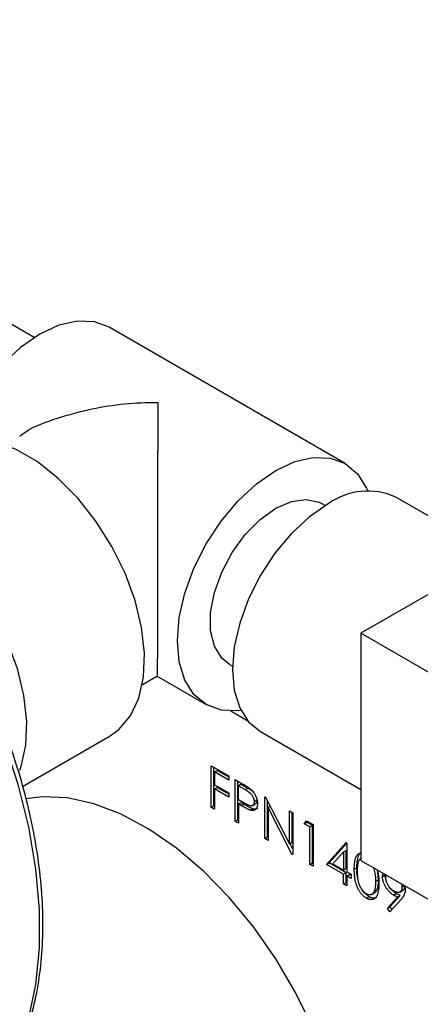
# Model space of a CAD drawing. Header units: inches. Extents: x 5 to 215, y 5 to 165.
# Tile 63 of 74: x 192.36 to 193.44, y 137.57 to 140.23. Entities that reach past the tile are written whole.
import ezdxf

# ---------------------------------------------------------------- set-up
doc = ezdxf.new("R2010")
doc.units = ezdxf.units.IN
doc.header["$LTSCALE"] = 20
doc.header["$MEASUREMENT"] = 0
doc.layers.add('TEXT', color=140, linetype='Continuous', lineweight=25)

msp = doc.modelspace()

# ---------------------------------------------------------------- linework, layer by layer
for p, q in [((192.4008, 139.37), (192.2577, 139.4526)), ((193.2394, 139.0302), (192.603, 139.3976)), ((193.1854, 138.9171), (193.1769, 138.922)), ((193.6467, 138.7835), (193.3759, 138.9399)), ((193.8121, 138.879), (193.2818, 138.5728)), ((193.2818, 138.5728), (193.2818, 137.9604)), ((193.8121, 138.2667), (193.2818, 138.5728)), ((192.927, 138.4889), (192.9354, 138.4841)), ((192.6923, 138.4343), (192.7332, 138.458)), ((192.7307, 138.4579), (192.8645, 138.3807)), ((192.9772, 138.3362), (192.9305, 138.3631)), ((193.0109, 138.3077), (193.2818, 138.1513)), ((192.3694, 138.1601), (192.6052, 138.2962)), ((192.8779, 138.2158), (192.9253, 138.1884)), ((192.8779, 138.1033), (192.8779, 138.2158)), ((192.8849, 138.1074), (192.8849, 138.2117)), ((192.8866, 138.1992), (192.8937, 138.2033)), ((192.9253, 138.185), (192.8937, 138.2033)), ((192.8866, 138.1992), (192.8866, 138.1646)), ((192.9253, 138.1769), (192.8866, 138.1992)), ((192.9253, 138.1884), (192.9253, 138.1769)), ((192.9428, 138.1783), (192.9619, 138.1673)), ((192.9428, 138.0658), (192.9428, 138.1783)), ((192.8866, 138.1646), (192.9253, 138.1423)), ((192.8866, 138.1531), (192.8937, 138.1572)), ((192.8866, 138.1531), (192.8866, 138.0983)), ((192.9253, 138.1307), (192.8866, 138.1531)), ((192.9253, 138.1389), (192.8937, 138.1572)), ((192.9499, 138.0699), (192.9499, 138.1742)), ((192.9586, 138.1658), (192.9516, 138.1617)), ((192.9516, 138.1242), (192.9516, 138.1617)), ((192.9516, 138.1617), (192.9694, 138.1515)), ((192.9586, 138.1658), (192.9765, 138.1555)), ((192.9694, 138.1515), (192.9765, 138.1555)), ((192.9253, 138.1423), (192.9253, 138.1307)), ((192.9686, 138.1141), (192.9516, 138.1242)), ((193.0011, 138.1226), (192.994, 138.1185)), ((193.0228, 138.1322), (193.0246, 138.1311)), ((193.0228, 138.0197), (193.0228, 138.1322)), ((193.0246, 138.1311), (193.089, 138.0054)), ((192.8779, 138.1033), (192.8849, 138.1074)), ((192.8866, 138.0983), (192.8779, 138.1033)), ((192.8866, 138.1064), (192.8849, 138.1074)), ((192.9516, 138.1127), (192.9586, 138.1168)), ((192.9516, 138.1127), (192.9516, 138.0608)), ((192.9585, 138.1087), (192.9516, 138.1127)), ((192.9585, 138.1087), (192.9656, 138.1128)), ((192.9586, 138.1168), (192.9656, 138.1128)), ((192.9833, 138.0962), (192.9904, 138.1003)), ((192.9883, 138.1078), (192.9954, 138.1119)), ((193.0298, 138.0237), (193.0298, 138.1209)), ((193.0373, 138.1063), (193.0315, 138.103)), ((193.0315, 138.103), (193.0315, 138.0146)), ((193.0957, 137.9775), (193.0315, 138.103)), ((192.9428, 138.0658), (192.9499, 138.0699)), ((192.9516, 138.0689), (192.9499, 138.0699)), ((193.089, 138.094), (193.0977, 138.0889)), ((193.089, 138.0054), (193.089, 138.094)), ((193.096, 138.0095), (193.096, 138.0899)), ((193.0977, 138.0889), (193.0977, 137.9764)), ((192.9516, 138.0608), (192.9428, 138.0658)), ((193.1289, 138.0593), (193.1347, 138.0676)), ((193.1289, 138.0593), (193.136, 138.0634)), ((193.1439, 138.0507), (193.1289, 138.0593)), ((193.1347, 138.0676), (193.1527, 138.0572)), ((193.136, 138.0634), (193.1377, 138.0658)), ((193.151, 138.0548), (193.136, 138.0634)), ((193.151, 138.0548), (193.1439, 138.0507)), ((193.1439, 137.9497), (193.1439, 138.0507)), ((193.151, 137.9538), (193.151, 138.0548)), ((193.1527, 138.0572), (193.1527, 137.9447)), ((193.0228, 138.0197), (193.0298, 138.0237)), ((193.0315, 138.0146), (193.0228, 138.0197)), ((193.0315, 138.0228), (193.0298, 138.0237)), ((193.089, 138.0054), (193.096, 138.0095)), ((193.0977, 137.9915), (193.0902, 138.0061)), ((193.1889, 137.9497), (193.2421, 138.0084)), ((193.196, 137.9538), (193.2439, 138.0067)), ((193.2421, 138.0084), (193.2439, 138.0074)), ((193.2439, 138.0074), (193.2439, 137.9295)), ((193.0957, 137.9775), (193.0977, 137.9787)), ((193.0977, 137.9764), (193.0957, 137.9775)), ((193.2061, 137.9513), (193.2351, 137.9834)), ((193.2351, 137.9834), (193.2422, 137.9875)), ((193.2351, 137.9834), (193.2351, 137.9346)), ((193.2422, 137.9387), (193.2422, 137.9875)), ((193.1439, 137.9497), (193.151, 137.9538)), ((193.1527, 137.9447), (193.1439, 137.9497)), ((193.1527, 137.9528), (193.151, 137.9538)), ((193.1889, 137.9497), (193.196, 137.9538)), ((193.2351, 137.923), (193.1889, 137.9497)), ((193.2422, 137.9271), (193.196, 137.9538)), ((193.2061, 137.9513), (193.2351, 137.9346)), ((193.2422, 137.9387), (193.2351, 137.9346)), ((193.2639, 137.9367), (193.2709, 137.9408)), ((193.2818, 137.9604), (193.8121, 137.6543)), ((193.2422, 137.9271), (193.2351, 137.923)), ((193.2351, 137.8971), (193.2351, 137.923)), ((193.2422, 137.9011), (193.2422, 137.9271)), ((193.2439, 137.9295), (193.2551, 137.923)), ((193.2439, 137.918), (193.2509, 137.9221)), ((193.2439, 137.918), (193.2439, 137.892)), ((193.2551, 137.9115), (193.2439, 137.918)), ((193.2551, 137.9197), (193.2509, 137.9221)), ((193.2551, 137.923), (193.2551, 137.9115)), ((193.3266, 137.9297), (193.3284, 137.9076)), ((193.3401, 137.9174), (193.3417, 137.9258)), ((193.3401, 137.9174), (193.3471, 137.9215)), ((193.2351, 137.8971), (193.2422, 137.9011)), ((193.2439, 137.892), (193.2351, 137.8971)), ((193.2439, 137.9002), (193.2422, 137.9011)), ((193.3284, 137.9076), (193.3213, 137.9036)), ((193.3996, 137.8918), (193.3925, 137.8877)), ((193.2964, 137.8588), (193.3035, 137.8629)), ((193.3109, 137.8686), (193.3179, 137.8727)), ((193.3247, 137.8815), (193.3176, 137.8774)), ((193.3531, 137.8317), (193.3801, 137.8618)), ((193.3601, 137.8358), (193.3872, 137.8659)), ((193.3699, 137.8669), (193.377, 137.8709)), ((193.3801, 137.8618), (193.3872, 137.8659)), ((193.3866, 137.8751), (193.3937, 137.8792)), ((193.3531, 137.8317), (193.3601, 137.8358)), ((193.36, 137.8221), (193.3531, 137.8317)), ((193.39, 137.8554), (193.36, 137.8221)), ((193.3656, 137.8282), (193.3601, 137.8358))]:
    msp.add_line(p, q)
at = {"flags": 128}
for points in [[(192.603, 139.3976), (192.5629, 139.4125), (192.517, 139.4143), (192.4673, 139.403), (192.4155, 139.379), (192.3638, 139.3433), (192.3141, 139.2971), (192.2682, 139.2424), (192.228, 139.1811), (192.1951, 139.1157), (192.184, 139.0885)], [(191.2448, 139.333), (191.3147, 139.3239), (191.4018, 139.3016), (191.491, 139.267), (191.5812, 139.2206), (191.6714, 139.1628), (191.7605, 139.0945), (191.8476, 139.0163), (191.9315, 138.9293), (192.0113, 138.8343), (192.0861, 138.7326), (192.155, 138.6253), (192.2171, 138.5137), (192.2718, 138.3991), (192.3184, 138.2828), (192.3563, 138.1662), (192.3851, 138.0507), (192.4046, 137.9376), (192.4143, 137.8282), (192.4143, 137.7239), (192.4046, 137.6258), (192.3851, 137.5352), (192.3563, 137.4529), (192.3462, 137.4308)], [(192.6052, 138.2962), (192.629, 138.3132), (192.6604, 138.35), (192.6828, 138.3977), (192.6955, 138.4546), (192.6981, 138.5189), (192.6904, 138.5886), (192.6728, 138.6614), (192.6458, 138.735), (192.6102, 138.8071), (192.5672, 138.8752), (192.5183, 138.9373), (192.4648, 138.9912), (192.4087, 139.0354), (192.3517, 139.0683), (192.2955, 139.089), (192.2421, 139.0967), (192.1932, 139.0912), (192.1552, 139.0756)], [(192.9584, 138.3649), (192.9505, 138.364), (192.9046, 138.3658), (192.8644, 138.3807), (192.8315, 138.4081), (192.807, 138.4468), (192.7919, 138.4956), (192.7868, 138.5524), (192.7919, 138.615), (192.807, 138.6812), (192.8315, 138.7483), (192.8644, 138.8137), (192.9046, 138.875), (192.9505, 138.9298), (193.0002, 138.9759), (193.0519, 139.0117), (193.1037, 139.0356), (193.1534, 139.0469), (193.1993, 139.0451), (193.2394, 139.0302), (193.2724, 139.0028), (193.2969, 138.9641), (193.3, 138.9568)], [(192.927, 138.4889), (192.9065, 138.5055), (192.8867, 138.5376), (192.8765, 138.5795), (192.8765, 138.6287), (192.8867, 138.6824), (192.9065, 138.7374), (192.9347, 138.7906), (192.9698, 138.8388), (193.0096, 138.8792), (193.0519, 138.9096), (193.0943, 138.9281), (193.1341, 138.9336), (193.1692, 138.9259), (193.1769, 138.922)], [(193.1934, 138.9218), (193.143, 138.8871), (193.0946, 138.8421), (193.05, 138.7888), (193.0109, 138.7292), (192.9788, 138.6655), (192.9549, 138.6002), (192.9402, 138.5358), (192.9353, 138.4748), (192.9402, 138.4195), (192.9549, 138.3721), (192.9788, 138.3343), (193.0109, 138.3077), (193.0109, 138.3077)], [(191.9676, 138.9076), (191.9773, 138.9053), (192.0335, 138.8847), (192.0905, 138.8517), (192.1466, 138.8076), (192.2001, 138.7536), (192.249, 138.6915), (192.292, 138.6234), (192.3276, 138.5513), (192.3546, 138.4777), (192.3722, 138.4049), (192.3799, 138.3352), (192.3773, 138.2709), (192.3646, 138.214), (192.3606, 138.2028)], [(193.0863, 136.727), (193.1056, 136.7393), (193.1519, 136.7802), (193.1899, 136.8324), (193.219, 136.8949), (193.2387, 136.9667), (193.2487, 137.0463), (193.2487, 137.1325), (193.2387, 137.2236), (193.219, 137.3181), (193.1899, 137.4143), (193.1519, 137.5104), (193.1056, 137.6047), (193.052, 137.6956), (192.9919, 137.7814), (192.9265, 137.8605), (192.8568, 137.9317), (192.7842, 137.9936), (192.71, 138.0451), (192.6354, 138.0853), (192.5618, 138.1134), (192.4906, 138.129), (192.4229, 138.1318), (192.3782, 138.1261)]]:
    msp.add_lwpolyline(points, dxfattribs=at)
msp.add_arc((193.3003, 138.7726), 0.1836, 65.6929, 125.6176)
for points, knots in [([(192.3622, 139.1045), (192.3673, 139.1084), (192.3961, 139.1301), (192.464, 139.1535), (192.5808, 139.1869), (192.6742, 139.1953), (192.7335, 139.1953), (192.7337, 139.1953)], [0, 0, 0, 0, 0.052874, 0.297204, 0.548422, 0.99805, 1, 1, 1, 1]), ([(192.7337, 139.1953), (192.7337, 139.1952), (192.7337, 139.1719), (192.7337, 139.1192), (192.7336, 139.0354), (192.7335, 138.951), (192.7334, 138.8593), (192.7333, 138.7547), (192.7331, 138.6551), (192.733, 138.5738), (192.7328, 138.5105), (192.7325, 138.4646), (192.7321, 138.4616), (192.7319, 138.46)], [0, 0, 0, 0, 0.0007456, 0.117534, 0.237744, 0.3195924, 0.4033349, 0.5255184, 0.6228395, 0.6918263, 0.7884628, 0.8846494, 1, 1, 1, 1]), ([(192.3528, 137.4396), (192.3592, 137.4524), (192.3766, 137.4876), (192.3969, 137.5529), (192.4142, 137.634), (192.4236, 137.7206), (192.4253, 137.8116), (192.4196, 137.906), (192.4065, 138.0029), (192.3864, 138.1008), (192.3602, 138.198), (192.3286, 138.2929), (192.2956, 138.3766), (192.2629, 138.4501), (192.2271, 138.5235), (192.1988, 138.5743), (192.1822, 138.604)], [0, 0, 0, 0, 0.0458659, 0.1260963, 0.2062014, 0.2861209, 0.3657867, 0.4451128, 0.5239627, 0.602063, 0.6788308, 0.7528135, 0.8242661, 0.8754013, 0.9270386, 1, 1, 1, 1]), ([(192.9619, 138.1673), (192.9632, 138.1665), (192.9658, 138.1651), (192.9694, 138.1629), (192.9726, 138.1609), (192.9756, 138.159), (192.9782, 138.1573), (192.9805, 138.1557), (192.9824, 138.1542), (192.9836, 138.1532), (192.9841, 138.1528)], [0, 0, 0, 0, 0.176956, 0.339055, 0.486318, 0.618781, 0.735619, 0.838742, 0.926457, 1, 1, 1, 1]), ([(192.9694, 138.1515), (192.9702, 138.151), (192.9718, 138.1501), (192.9741, 138.1487), (192.9762, 138.1473), (192.9781, 138.1459), (192.9798, 138.1447), (192.9814, 138.1434), (192.9828, 138.1422), (192.9844, 138.1407), (192.9862, 138.1387), (192.9881, 138.1361), (192.9899, 138.1333), (192.9913, 138.1303), (192.9925, 138.1273), (192.9934, 138.1242), (192.9939, 138.1213), (192.994, 138.1195), (192.994, 138.1185)], [0, 0, 0, 0, 0.073342, 0.141483, 0.203897, 0.261815, 0.314087, 0.362036, 0.40467, 0.442589, 0.51239, 0.581646, 0.650013, 0.720827, 0.791803, 0.860762, 0.929956, 1, 1, 1, 1]), ([(192.9765, 138.1555), (192.9814, 138.1529), (192.9873, 138.1498), (192.9922, 138.1437), (192.993, 138.1427)], [0, 0, 0, 0, 0.836877, 1, 1, 1, 1]), ([(192.9841, 138.1528), (192.9848, 138.1522), (192.9861, 138.151), (192.988, 138.1491), (192.9899, 138.147), (192.9916, 138.1449), (192.9932, 138.1426), (192.9948, 138.1402), (192.9962, 138.1378), (192.9976, 138.1352), (192.9988, 138.1326), (192.9999, 138.1299), (193.0008, 138.1273), (193.0015, 138.1245), (193.0021, 138.1218), (193.0025, 138.1191), (193.0027, 138.1163), (193.0028, 138.1145), (193.0028, 138.1135)], [0, 0, 0, 0, 0.062481, 0.12349, 0.183411, 0.243153, 0.302127, 0.36171, 0.421842, 0.482932, 0.544552, 0.605681, 0.66768, 0.729984, 0.794551, 0.860346, 0.928907, 1, 1, 1, 1]), ([(193.0011, 138.1226), (193.0009, 138.1205), (193.0005, 138.1163), (192.998, 138.1128), (192.9958, 138.1123), (192.9952, 138.1122)], [0, 0, 0, 0, 0.420742, 0.845119, 1, 1, 1, 1]), ([(192.9833, 138.0962), (192.9827, 138.0964), (192.9814, 138.0968), (192.9792, 138.0977), (192.9766, 138.0989), (192.9737, 138.1004), (192.9704, 138.1021), (192.9668, 138.104), (192.9628, 138.1062), (192.96, 138.1078), (192.9585, 138.1087)], [0, 0, 0, 0, 0.075173, 0.164746, 0.268017, 0.385912, 0.517789, 0.663691, 0.824413, 1, 1, 1, 1]), ([(192.9656, 138.1128), (192.9671, 138.1119), (192.9698, 138.1103), (192.9738, 138.1081), (192.9775, 138.1061), (192.9808, 138.1045), (192.9837, 138.103), (192.9863, 138.1018), (192.9885, 138.1009), (192.9898, 138.1005), (192.9904, 138.1003)], [0, 0, 0, 0, 0.175587, 0.336309, 0.482211, 0.614088, 0.731983, 0.835254, 0.924827, 1, 1, 1, 1]), ([(192.994, 138.1185), (192.994, 138.1176), (192.9939, 138.1158), (192.9934, 138.1134), (192.9925, 138.1114), (192.9913, 138.1097), (192.9898, 138.1085), (192.9881, 138.1076), (192.986, 138.1073), (192.9841, 138.1073), (192.9824, 138.1077), (192.981, 138.1081), (192.9793, 138.1088), (192.9775, 138.1095), (192.9755, 138.1104), (192.9734, 138.1115), (192.9711, 138.1127), (192.9695, 138.1137), (192.9686, 138.1141)], [0, 0, 0, 0, 0.069889, 0.138362, 0.206026, 0.275616, 0.344915, 0.413493, 0.4836, 0.555873, 0.595122, 0.638417, 0.686772, 0.739425, 0.797504, 0.859966, 0.927462, 1, 1, 1, 1]), ([(193.0028, 138.1135), (193.0028, 138.1126), (193.0027, 138.1108), (193.0025, 138.1083), (193.0021, 138.106), (193.0015, 138.1039), (193.0008, 138.1021), (192.9999, 138.1004), (192.9988, 138.099), (192.9976, 138.0978), (192.9963, 138.0968), (192.9948, 138.0961), (192.9932, 138.0955), (192.9915, 138.0952), (192.9896, 138.0951), (192.9876, 138.0953), (192.9855, 138.0956), (192.9841, 138.096), (192.9833, 138.0962)], [0, 0, 0, 0, 0.070119, 0.137192, 0.202016, 0.264631, 0.326117, 0.38601, 0.445812, 0.505298, 0.564633, 0.624283, 0.683902, 0.743953, 0.805388, 0.868388, 0.933084, 1, 1, 1, 1]), ([(192.9904, 138.1003), (192.9936, 138.0995), (192.9987, 138.0984), (193.0023, 138.1007), (193.0036, 138.1015)], [0, 0, 0, 0, 0.63389, 1, 1, 1, 1]), ([(193.2639, 137.9367), (193.2639, 137.9421), (193.2642, 137.9544), (193.2672, 137.9693), (193.2736, 137.9788), (193.2793, 137.9799), (193.2818, 137.9804)], [0, 0, 0, 0, 0.2698, 0.617012, 0.830719, 1, 1, 1, 1]), ([(193.2709, 137.9408), (193.271, 137.9462), (193.2712, 137.9586), (193.2744, 137.973), (193.2793, 137.9817), (193.2829, 137.9826), (193.2835, 137.9828)], [0, 0, 0, 0, 0.309352, 0.707464, 0.952499, 1, 1, 1, 1]), ([(193.2726, 137.9317), (193.2727, 137.9371), (193.2728, 137.9481), (193.2758, 137.9599), (193.2796, 137.966), (193.2819, 137.9665), (193.282, 137.9665)], [0, 0, 0, 0, 0.382555, 0.768713, 0.990529, 1, 1, 1, 1]), ([(193.2964, 137.8588), (193.2957, 137.8592), (193.2941, 137.8602), (193.2919, 137.8618), (193.2897, 137.8635), (193.2876, 137.8654), (193.2855, 137.8675), (193.2835, 137.8697), (193.2816, 137.8721), (193.2797, 137.8746), (193.2778, 137.8773), (193.2761, 137.8802), (193.2745, 137.8831), (193.273, 137.8862), (193.2716, 137.8895), (193.2703, 137.8928), (193.2691, 137.8963), (193.268, 137.8999), (193.267, 137.9038), (193.2661, 137.9078), (193.2655, 137.912), (193.2649, 137.9165), (193.2644, 137.9213), (193.2641, 137.9262), (193.2639, 137.9314), (193.2639, 137.9349), (193.2639, 137.9367)], [0, 0, 0, 0, 0.033787, 0.066622, 0.099285, 0.131361, 0.163585, 0.196104, 0.228902, 0.262158, 0.295991, 0.330218, 0.36506, 0.400951, 0.43762, 0.475708, 0.515381, 0.556414, 0.599765, 0.646424, 0.696431, 0.749782, 0.806573, 0.867436, 0.931887, 1, 1, 1, 1]), ([(193.2742, 137.9089), (193.2738, 137.9103), (193.2704, 137.9216), (193.2707, 137.9318), (193.2709, 137.9408)], [0, 0, 0, 0, 0.1223844, 1, 1, 1, 1]), ([(193.3153, 137.9411), (193.3169, 137.9361), (193.3211, 137.9229), (193.3212, 137.911), (193.3213, 137.9036)], [0, 0, 0, 0, 0.379428, 1, 1, 1, 1]), ([(193.2967, 137.8702), (193.2957, 137.8708), (193.2935, 137.8722), (193.2903, 137.875), (193.2873, 137.8783), (193.2848, 137.8815), (193.283, 137.8843), (193.2816, 137.8865), (193.2804, 137.8889), (193.2792, 137.8913), (193.2782, 137.8938), (193.2772, 137.8963), (193.2764, 137.899), (193.2755, 137.9018), (193.2748, 137.9048), (193.2742, 137.908), (193.2737, 137.9114), (193.2733, 137.915), (193.273, 137.9188), (193.2728, 137.9229), (193.2726, 137.9273), (193.2726, 137.9302), (193.2726, 137.9317)], [0, 0, 0, 0, 0.060034, 0.120278, 0.182348, 0.247919, 0.281641, 0.315701, 0.350322, 0.385703, 0.421819, 0.459196, 0.497866, 0.538301, 0.58121, 0.628183, 0.679403, 0.734699, 0.794074, 0.858416, 0.927049, 1, 1, 1, 1]), ([(193.3249, 137.9355), (193.326, 137.9321), (193.3302, 137.919), (193.3301, 137.9072), (193.3301, 137.8985)], [0, 0, 0, 0, 0.263189, 1, 1, 1, 1]), ([(193.3699, 137.8669), (193.3689, 137.8675), (193.3669, 137.8687), (193.3639, 137.8709), (193.3611, 137.8732), (193.3584, 137.8759), (193.3558, 137.8787), (193.3533, 137.8818), (193.3509, 137.8852), (193.3487, 137.8887), (193.3467, 137.8923), (193.3449, 137.896), (193.3434, 137.8996), (193.3422, 137.9032), (193.3412, 137.9068), (193.3406, 137.9104), (193.3401, 137.914), (193.3401, 137.9163), (193.3401, 137.9174)], [0, 0, 0, 0, 0.0662949, 0.1301311, 0.1928622, 0.25436, 0.3159098, 0.3773381, 0.4402053, 0.5041751, 0.5680336, 0.6302277, 0.6908615, 0.7514218, 0.8114657, 0.8727505, 0.9353907, 1, 1, 1, 1]), ([(193.3491, 137.9093), (193.3483, 137.9122), (193.3472, 137.9165), (193.3471, 137.9203), (193.3471, 137.9215)], [0, 0, 0, 0, 0.6809393, 1, 1, 1, 1]), ([(193.3488, 137.9129), (193.3489, 137.9158), (193.349, 137.9189), (193.3505, 137.9205), (193.3506, 137.9207)], [0, 0, 0, 0, 0.912836, 1, 1, 1, 1]), ([(193.3715, 137.8775), (193.3707, 137.8779), (193.3692, 137.8789), (193.367, 137.8804), (193.3649, 137.8822), (193.3628, 137.8841), (193.3608, 137.8862), (193.3589, 137.8884), (193.3571, 137.8908), (193.3554, 137.8933), (193.3539, 137.8958), (193.3525, 137.8984), (193.3514, 137.9009), (193.3504, 137.9034), (193.3497, 137.9058), (193.3492, 137.9083), (193.3488, 137.9107), (193.3488, 137.9122), (193.3488, 137.9129)], [0, 0, 0, 0, 0.069538, 0.137094, 0.203261, 0.26789, 0.331303, 0.395556, 0.459906, 0.52492, 0.589484, 0.6508, 0.710278, 0.768266, 0.82556, 0.882577, 0.94046, 1, 1, 1, 1]), ([(193.3035, 137.8629), (193.3001, 137.8653), (193.2932, 137.8702), (193.2865, 137.8781), (193.2842, 137.8826), (193.2842, 137.8828)], [0, 0, 0, 0, 0.492034, 0.97954, 1, 1, 1, 1]), ([(193.3301, 137.8985), (193.33, 137.8968), (193.33, 137.8934), (193.3298, 137.8886), (193.3295, 137.8842), (193.329, 137.8801), (193.3284, 137.8764), (193.3276, 137.873), (193.3268, 137.8699), (193.3257, 137.8673), (193.3246, 137.8649), (193.3233, 137.8627), (193.322, 137.8608), (193.3205, 137.8592), (193.3189, 137.8578), (193.3172, 137.8567), (193.3155, 137.8558), (193.3136, 137.8552), (193.3116, 137.8549), (193.3096, 137.8547), (193.3076, 137.8548), (193.3054, 137.8552), (193.3033, 137.8557), (193.301, 137.8565), (193.2987, 137.8575), (193.2972, 137.8584), (193.2964, 137.8588)], [0, 0, 0, 0, 0.065063, 0.126773, 0.185516, 0.240765, 0.29298, 0.34225, 0.388919, 0.432776, 0.474628, 0.514775, 0.553606, 0.591426, 0.628028, 0.663804, 0.698984, 0.733591, 0.767628, 0.801208, 0.834264, 0.866981, 0.89972, 0.932702, 0.966176, 1, 1, 1, 1]), ([(193.3213, 137.9036), (193.3213, 137.9022), (193.3213, 137.8996), (193.3211, 137.8958), (193.3208, 137.8922), (193.3204, 137.8888), (193.3199, 137.8856), (193.3193, 137.8827), (193.3185, 137.8799), (193.3179, 137.8782), (193.3176, 137.8774)], [0, 0, 0, 0, 0.1411572, 0.2777725, 0.409244, 0.5356759, 0.6574965, 0.7754582, 0.8894117, 1, 1, 1, 1]), ([(193.3284, 137.9076), (193.3284, 137.9063), (193.3284, 137.9037), (193.3282, 137.8998), (193.3279, 137.8962), (193.3275, 137.8928), (193.327, 137.8897), (193.3264, 137.8867), (193.3256, 137.884), (193.325, 137.8823), (193.3247, 137.8815)], [0, 0, 0, 0, 0.1411572, 0.2777725, 0.409244, 0.5356759, 0.6574965, 0.7754582, 0.8894117, 1, 1, 1, 1]), ([(193.377, 137.8709), (193.3727, 137.874), (193.3651, 137.8795), (193.3578, 137.8885), (193.3558, 137.8929), (193.3557, 137.893)], [0, 0, 0, 0, 0.554975, 0.987782, 1, 1, 1, 1]), ([(193.3925, 137.8877), (193.3925, 137.887), (193.3925, 137.8855), (193.3922, 137.8834), (193.3918, 137.8816), (193.3911, 137.8799), (193.3903, 137.8784), (193.3893, 137.8772), (193.3881, 137.8761), (193.3868, 137.8752), (193.3853, 137.8745), (193.3837, 137.8741), (193.3819, 137.874), (193.3801, 137.8741), (193.3781, 137.8745), (193.376, 137.8752), (193.3738, 137.8762), (193.3723, 137.877), (193.3715, 137.8775)], [0, 0, 0, 0, 0.061735, 0.121483, 0.17997, 0.238491, 0.296655, 0.355608, 0.415685, 0.477902, 0.540617, 0.602289, 0.66461, 0.727538, 0.791637, 0.858453, 0.927287, 1, 1, 1, 1]), ([(193.3908, 137.8975), (193.3915, 137.8949), (193.3925, 137.8915), (193.3925, 137.8885), (193.3925, 137.8877)], [0, 0, 0, 0, 0.749632, 1, 1, 1, 1]), ([(193.3996, 137.8918), (193.3993, 137.8892), (193.3988, 137.8841), (193.3961, 137.8801), (193.3939, 137.8795), (193.3936, 137.8794)], [0, 0, 0, 0, 0.465807, 0.92492, 1, 1, 1, 1]), ([(193.3998, 137.8923), (193.4002, 137.8908), (193.4012, 137.8872), (193.4013, 137.8839), (193.4013, 137.882)], [0, 0, 0, 0, 0.410521, 1, 1, 1, 1]), ([(193.3176, 137.8774), (193.3174, 137.8768), (193.3169, 137.8755), (193.316, 137.8738), (193.3151, 137.8723), (193.314, 137.871), (193.3129, 137.87), (193.3117, 137.869), (193.3104, 137.8684), (193.3086, 137.8677), (193.3062, 137.8673), (193.3031, 137.8676), (193.3, 137.8684), (193.2978, 137.8696), (193.2967, 137.8702)], [0, 0, 0, 0, 0.075949, 0.148549, 0.218996, 0.286119, 0.351826, 0.416074, 0.478265, 0.540325, 0.660405, 0.774606, 0.887187, 1, 1, 1, 1]), ([(193.3243, 137.8608), (193.3242, 137.8608), (193.322, 137.8585), (193.3152, 137.8584), (193.3078, 137.8605), (193.304, 137.8626), (193.3035, 137.8629)], [0, 0, 0, 0, 0.005009, 0.502595, 0.937257, 1, 1, 1, 1]), ([(193.3247, 137.8815), (193.3233, 137.878), (193.3217, 137.874), (193.3182, 137.8731), (193.3178, 137.873)], [0, 0, 0, 0, 0.8884515, 1, 1, 1, 1]), ([(193.3801, 137.8618), (193.3784, 137.8626), (193.375, 137.864), (193.3716, 137.8659), (193.3699, 137.8669)], [0, 0, 0, 0, 0.507858, 1, 1, 1, 1]), ([(193.3872, 137.8659), (193.3855, 137.8666), (193.3821, 137.8681), (193.3787, 137.87), (193.377, 137.8709)], [0, 0, 0, 0, 0.507858, 1, 1, 1, 1]), ([(193.4013, 137.882), (193.4012, 137.8808), (193.4012, 137.8785), (193.4007, 137.8751), (193.3999, 137.8718), (193.399, 137.8692), (193.3981, 137.8671), (193.3973, 137.8655), (193.3964, 137.8639), (193.3954, 137.8623), (193.3942, 137.8606), (193.3929, 137.8589), (193.3915, 137.8571), (193.3906, 137.856), (193.39, 137.8554)], [0, 0, 0, 0, 0.09832, 0.199417, 0.305603, 0.416162, 0.474582, 0.537006, 0.603857, 0.67409, 0.749417, 0.828253, 0.912054, 1, 1, 1, 1])]:
    msp.add_open_spline(points, degree=3, knots=knots)
at = {"layer": 'TEXT'}
msp.add_circle((195.8097, 137.66), 4.6728, dxfattribs=at)

doc.saveas('drawing.dxf')
